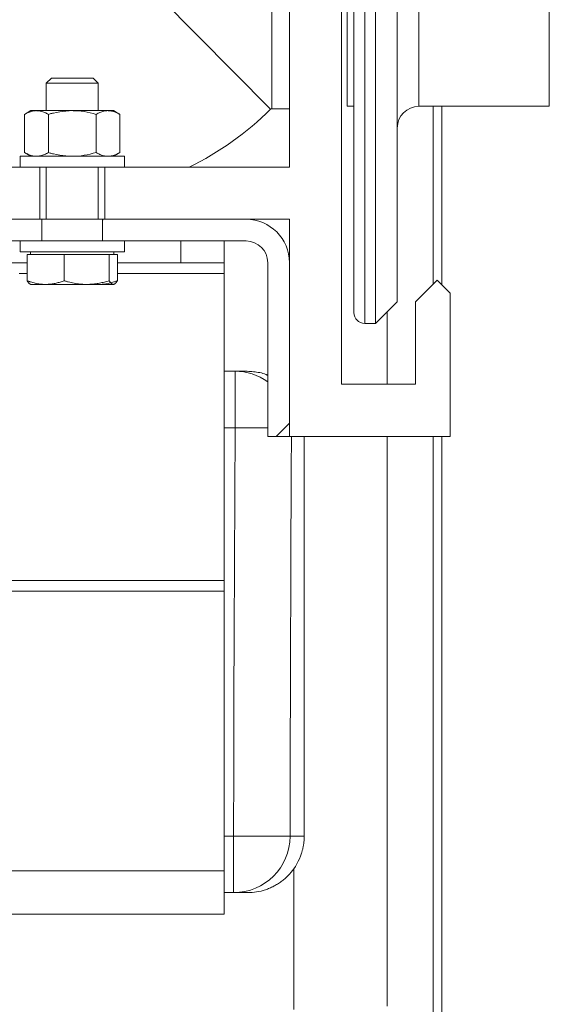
# Model space of a CAD drawing. Extents: x 193 to 943, y 26 to 526.
# Tile 110 of 207: x 354.89 to 357.94, y 104.64 to 110.3. Entities that reach past the tile are written whole.
import ezdxf

# ---------------------------------------------------------------- set-up
doc = ezdxf.new("R2010")
doc.units = 0
doc.layers.get('0').update_dxf_attribs({"lineweight": 25})
doc.layers.add('KG4_HLS_SYA', color=7, linetype='Continuous', lineweight=25)

# ---------------------------------------------------------------- blocks, each defined once
blk = doc.blocks.new('Kreis-A069HVXC7N', base_point=(357.0615, 109.679))
at = {"color": 0, "lineweight": -2}
blk.add_ellipse((357.1865, 109.679), major_axis=(0, 0.125), ratio=1, start_param=0, end_param=1.570796, dxfattribs=at)
blk = doc.blocks.new('Kreis-A069HW207N', base_point=(355.8631, 109.4537))
at = {"color": 0, "lineweight": -2}
blk.add_ellipse((355.0906, 111.04), major_axis=(0.7725, -1.5863), ratio=1, start_param=0, end_param=0.327963, dxfattribs=at)
blk = doc.blocks.new('Kreis-A069HW227N', base_point=(356.3329, 109.7871))
at = {"color": 0, "lineweight": -2}
blk.add_ellipse((356.3399, 109.78), major_axis=(0, 0.01), ratio=1, start_param=0, end_param=0.781143, dxfattribs=at)
blk = doc.blocks.new('Kreis-A069HW3C7N', base_point=(356.1912, 108.904))
at = {"color": 0, "lineweight": -2}
blk.add_ellipse((356.1912, 108.904), major_axis=(0.25, 0), ratio=1, start_param=0, end_param=1.570796, dxfattribs=at)
blk = doc.blocks.new('Kreis-A069HW3E7N', base_point=(356.1912, 108.904))
at = {"color": 0, "lineweight": -2}
blk.add_ellipse((356.1912, 108.904), major_axis=(0.125, 0), ratio=1, start_param=0, end_param=1.570796, dxfattribs=at)
blk = doc.blocks.new('Spline-A069HWE07N', base_point=(356.2009, 105.279))
at = {"color": 0, "lineweight": -2}
for p, q in [((356.442, 105.3858), (356.4504, 105.3956)), ((356.4504, 105.3956), (356.4585, 105.4057)), ((356.4585, 105.4057), (356.4662, 105.4161)), ((356.3887, 105.3386), (356.394, 105.3424)), ((356.394, 105.3424), (356.3992, 105.3463)), ((356.3992, 105.3463), (356.4043, 105.3503)), ((356.4043, 105.3503), (356.4093, 105.3544)), ((356.4093, 105.3544), (356.4143, 105.3587)), ((356.4143, 105.3587), (356.4239, 105.3674)), ((356.4239, 105.3674), (356.4331, 105.3764)), ((356.4331, 105.3764), (356.442, 105.3858)), ((356.2396, 105.2813), (356.2524, 105.283)), ((356.2524, 105.283), (356.265, 105.2853)), ((356.265, 105.2853), (356.2776, 105.2881)), ((356.2776, 105.2881), (356.2839, 105.2897)), ((356.2839, 105.2897), (356.2901, 105.2914)), ((356.2901, 105.2914), (356.2963, 105.2932)), ((356.2963, 105.2932), (356.3025, 105.2952)), ((356.3025, 105.2952), (356.3087, 105.2973)), ((356.3087, 105.2973), (356.3148, 105.2995)), ((356.3148, 105.2995), (356.3208, 105.3018)), ((356.3208, 105.3018), (356.3268, 105.3043)), ((356.3268, 105.3043), (356.3328, 105.3068)), ((356.3328, 105.3068), (356.3386, 105.3095)), ((356.3386, 105.3095), (356.3445, 105.3123)), ((356.3445, 105.3123), (356.3502, 105.3152)), ((356.3502, 105.3152), (356.3559, 105.3182)), ((356.3559, 105.3182), (356.3615, 105.3213)), ((356.3615, 105.3213), (356.3671, 105.3246)), ((356.3671, 105.3246), (356.3726, 105.3279)), ((356.3726, 105.3279), (356.378, 105.3314)), ((356.378, 105.3314), (356.3834, 105.3349)), ((356.3834, 105.3349), (356.3887, 105.3386)), ((356.2009, 105.279), (356.2139, 105.2792)), ((356.2139, 105.2792), (356.2268, 105.28)), ((356.2268, 105.28), (356.2396, 105.2813))]:
    blk.add_line(p, q, dxfattribs=at)
blk = doc.blocks.new('Spline-A069HWE87N', base_point=(356.198, 108.256))
at = {"color": 0, "lineweight": -2}
for p, q in [((356.198, 108.279), (356.207, 108.2784)), ((356.207, 108.2784), (356.216, 108.2779)), ((356.216, 108.2779), (356.225, 108.2773)), ((356.225, 108.2773), (356.234, 108.2765)), ((356.234, 108.2765), (356.243, 108.2756)), ((356.243, 108.2756), (356.252, 108.2745)), ((356.252, 108.2745), (356.2612, 108.273)), ((356.2612, 108.273), (356.2704, 108.2713)), ((356.2704, 108.2713), (356.2795, 108.2692)), ((356.2795, 108.2692), (356.2885, 108.2668)), ((356.2885, 108.2668), (356.2973, 108.2639)), ((356.2973, 108.2639), (356.306, 108.2606)), ((356.306, 108.2606), (356.3077, 108.2599)), ((356.3077, 108.2599), (356.3094, 108.2591)), ((356.3094, 108.2591), (356.3111, 108.2584)), ((356.3111, 108.2584), (356.3128, 108.2576)), ((356.3128, 108.2576), (356.3145, 108.2568)), ((356.3145, 108.2568), (356.3162, 108.256))]:
    blk.add_line(p, q, dxfattribs=at)
blk = doc.blocks.new('Spline-A069HWH67N', base_point=(356.4662, 105.4161))
at = {"color": 0, "lineweight": -2}
for p, q in [((356.5232, 105.5618), (356.5241, 105.5701)), ((356.5241, 105.5701), (356.5249, 105.5783)), ((356.5249, 105.5783), (356.5254, 105.5866)), ((356.5254, 105.5866), (356.5257, 105.595)), ((356.5257, 105.595), (356.5258, 105.6033)), ((356.5105, 105.5049), (356.5117, 105.5089)), ((356.5117, 105.5089), (356.5129, 105.5129)), ((356.5129, 105.5129), (356.5141, 105.517)), ((356.5141, 105.517), (356.5152, 105.521)), ((356.5152, 105.521), (356.5162, 105.5251)), ((356.5162, 105.5251), (356.5172, 105.5291)), ((356.5172, 105.5291), (356.5181, 105.5332)), ((356.5181, 105.5332), (356.519, 105.5372)), ((356.519, 105.5372), (356.5198, 105.5413)), ((356.5198, 105.5413), (356.5206, 105.5454)), ((356.5206, 105.5454), (356.5213, 105.5495)), ((356.5213, 105.5495), (356.522, 105.5536)), ((356.522, 105.5536), (356.5232, 105.5618)), ((356.4841, 105.4443), (356.4918, 105.4589)), ((356.4918, 105.4589), (356.4988, 105.4739)), ((356.4988, 105.4739), (356.505, 105.4892)), ((356.505, 105.4892), (356.5105, 105.5049)), ((356.4662, 105.4161), (356.4755, 105.43)), ((356.4755, 105.43), (356.4841, 105.4443))]:
    blk.add_line(p, q, dxfattribs=at)
blk = doc.blocks.new('Spline-A069HWH87N', base_point=(356.5251, 105.6033))
at = {"color": 0, "lineweight": -2}
for p, q in [((356.5252, 107.8079), (356.5251, 107.904)), ((356.5252, 107.7118), (356.5252, 107.8079)), ((356.5253, 107.6156), (356.5252, 107.7118)), ((356.5253, 107.5195), (356.5253, 107.6156)), ((356.5253, 107.4233), (356.5253, 107.5195)), ((356.5254, 107.3271), (356.5253, 107.4233)), ((356.5254, 107.2228), (356.5254, 107.3271)), ((356.5254, 107.1185), (356.5254, 107.2228)), ((356.5255, 107.0141), (356.5254, 107.1185)), ((356.5255, 106.9097), (356.5255, 107.0141)), ((356.5255, 106.8052), (356.5255, 106.9097)), ((356.5256, 106.7007), (356.5255, 106.8052)), ((356.5256, 106.518), (356.5256, 106.7007)), ((356.5257, 106.3351), (356.5256, 106.518)), ((356.5257, 106.1522), (356.5257, 106.3351)), ((356.5257, 105.9693), (356.5257, 106.1522)), ((356.5258, 105.7863), (356.5257, 105.9693)), ((356.5258, 105.6033), (356.5258, 105.7863))]:
    blk.add_line(p, q, dxfattribs=at)
blk = doc.blocks.new('Kreis-A069HWZQ7N', base_point=(356.8115, 108.554))
at = {"color": 0, "lineweight": -2}
blk.add_ellipse((356.874, 108.6165), major_axis=(-0.0625, 0), ratio=1, start_param=0, end_param=1.570796, dxfattribs=at)
blk = doc.blocks.new('Spline-A069HXI87N', base_point=(355.3969, 109.7577))
at = {"color": 0, "lineweight": -2}
for p, q in [((355.3969, 109.779), (355.3977, 109.7789)), ((355.3977, 109.7789), (355.3985, 109.7789)), ((355.3985, 109.7789), (355.3993, 109.7789)), ((355.3993, 109.7789), (355.4001, 109.7789)), ((355.4001, 109.7789), (355.401, 109.7789)), ((355.401, 109.7789), (355.4018, 109.7788)), ((355.4018, 109.7788), (355.4071, 109.7785)), ((355.4071, 109.7785), (355.4124, 109.7779)), ((355.4124, 109.7779), (355.4178, 109.7769)), ((355.4178, 109.7769), (355.4231, 109.7757)), ((355.4231, 109.7757), (355.4284, 109.7743)), ((355.4284, 109.7743), (355.4337, 109.7725)), ((355.4337, 109.7725), (355.439, 109.7705)), ((355.439, 109.7705), (355.4443, 109.7682)), ((355.4443, 109.7682), (355.4496, 109.7658)), ((355.4496, 109.7658), (355.4549, 109.7632)), ((355.4549, 109.7632), (355.4602, 109.7605)), ((355.4602, 109.7605), (355.4655, 109.7577))]:
    blk.add_line(p, q, dxfattribs=at)
blk = doc.blocks.new('Spline-A069HXIA7N', base_point=(355.3283, 109.7577))
at = {"color": 0, "lineweight": -2}
for p, q in [((355.3283, 109.7577), (355.3339, 109.7607)), ((355.3339, 109.7607), (355.3395, 109.7636)), ((355.3395, 109.7636), (355.3451, 109.7663)), ((355.3451, 109.7663), (355.3507, 109.7689)), ((355.3507, 109.7689), (355.3563, 109.7712)), ((355.3563, 109.7712), (355.3619, 109.7731)), ((355.3619, 109.7731), (355.3677, 109.7747)), ((355.3677, 109.7747), (355.3735, 109.776)), ((355.3735, 109.776), (355.3793, 109.777)), ((355.3793, 109.777), (355.3852, 109.7778)), ((355.3852, 109.7778), (355.391, 109.7784)), ((355.391, 109.7784), (355.3969, 109.779))]:
    blk.add_line(p, q, dxfattribs=at)
blk = doc.blocks.new('Spline-A069HXIC7N', base_point=(355.3283, 109.5165))
at = {"color": 0, "lineweight": -2}
for p, q in [((355.3336, 109.5349), (355.3283, 109.5377)), ((355.3389, 109.5322), (355.3336, 109.5349)), ((355.3442, 109.5296), (355.3389, 109.5322)), ((355.3495, 109.5272), (355.3442, 109.5296)), ((355.3548, 109.5249), (355.3495, 109.5272)), ((355.3601, 109.5229), (355.3548, 109.5249)), ((355.3654, 109.5211), (355.3601, 109.5229)), ((355.3707, 109.5197), (355.3654, 109.5211)), ((355.376, 109.5185), (355.3707, 109.5197)), ((355.3813, 109.5176), (355.376, 109.5185)), ((355.3867, 109.5169), (355.3813, 109.5176)), ((355.392, 109.5166), (355.3867, 109.5169)), ((355.3928, 109.5165), (355.392, 109.5166)), ((355.3936, 109.5165), (355.3928, 109.5165)), ((355.3945, 109.5165), (355.3936, 109.5165)), ((355.3953, 109.5165), (355.3945, 109.5165)), ((355.3961, 109.5165), (355.3953, 109.5165)), ((355.3969, 109.5165), (355.3961, 109.5165))]:
    blk.add_line(p, q, dxfattribs=at)
blk = doc.blocks.new('Spline-A069HXIE7N', base_point=(355.3969, 109.5165))
at = {"color": 0, "lineweight": -2}
for p, q in [((355.4599, 109.5347), (355.4543, 109.5318)), ((355.4655, 109.5377), (355.4599, 109.5347)), ((355.4028, 109.517), (355.3969, 109.5165)), ((355.4086, 109.5177), (355.4028, 109.517)), ((355.4144, 109.5184), (355.4086, 109.5177)), ((355.4203, 109.5194), (355.4144, 109.5184)), ((355.4261, 109.5207), (355.4203, 109.5194)), ((355.4319, 109.5223), (355.4261, 109.5207)), ((355.4375, 109.5242), (355.4319, 109.5223)), ((355.4431, 109.5265), (355.4375, 109.5242)), ((355.4487, 109.5291), (355.4431, 109.5265)), ((355.4543, 109.5318), (355.4487, 109.5291))]:
    blk.add_line(p, q, dxfattribs=at)
blk = doc.blocks.new('Spline-A069HXIG7N', base_point=(354.9855, 109.7577))
at = {"color": 0, "lineweight": -2}
for p, q in [((354.9855, 109.779), (354.9863, 109.7789)), ((354.9863, 109.7789), (354.9872, 109.7789)), ((354.9872, 109.7789), (354.988, 109.7789)), ((354.988, 109.7789), (354.9888, 109.7789)), ((354.9888, 109.7789), (354.9896, 109.7789)), ((354.9896, 109.7789), (354.9904, 109.7788)), ((354.9904, 109.7788), (354.9957, 109.7785)), ((354.9957, 109.7785), (355.0011, 109.7779)), ((355.0011, 109.7779), (355.0064, 109.7769)), ((355.0064, 109.7769), (355.0117, 109.7757)), ((355.0117, 109.7757), (355.017, 109.7743)), ((355.017, 109.7743), (355.0223, 109.7725)), ((355.0223, 109.7725), (355.0276, 109.7705)), ((355.0276, 109.7705), (355.033, 109.7682)), ((355.033, 109.7682), (355.0383, 109.7658)), ((355.0383, 109.7658), (355.0435, 109.7632)), ((355.0435, 109.7632), (355.0488, 109.7605)), ((355.0488, 109.7605), (355.0541, 109.7577))]:
    blk.add_line(p, q, dxfattribs=at)
blk = doc.blocks.new('Spline-A069HXII7N', base_point=(354.917, 109.7577))
at = {"color": 0, "lineweight": -2}
for p, q in [((354.917, 109.7577), (354.9225, 109.7607)), ((354.9225, 109.7607), (354.9281, 109.7636)), ((354.9281, 109.7636), (354.9337, 109.7663)), ((354.9337, 109.7663), (354.9393, 109.7689)), ((354.9393, 109.7689), (354.9449, 109.7712)), ((354.9449, 109.7712), (354.9506, 109.7731)), ((354.9506, 109.7731), (354.9563, 109.7747)), ((354.9563, 109.7747), (354.9621, 109.776)), ((354.9621, 109.776), (354.968, 109.777)), ((354.968, 109.777), (354.9738, 109.7778)), ((354.9738, 109.7778), (354.9797, 109.7784)), ((354.9797, 109.7784), (354.9855, 109.779))]:
    blk.add_line(p, q, dxfattribs=at)
blk = doc.blocks.new('Spline-A069HXIK7N', base_point=(354.917, 109.5165))
at = {"color": 0, "lineweight": -2}
for p, q in [((354.9222, 109.5349), (354.917, 109.5377)), ((354.9275, 109.5322), (354.9222, 109.5349)), ((354.9328, 109.5296), (354.9275, 109.5322)), ((354.9381, 109.5272), (354.9328, 109.5296)), ((354.9434, 109.5249), (354.9381, 109.5272)), ((354.9488, 109.5229), (354.9434, 109.5249)), ((354.954, 109.5211), (354.9488, 109.5229)), ((354.9593, 109.5197), (354.954, 109.5211)), ((354.9646, 109.5185), (354.9593, 109.5197)), ((354.97, 109.5176), (354.9646, 109.5185)), ((354.9753, 109.5169), (354.97, 109.5176)), ((354.9807, 109.5166), (354.9753, 109.5169)), ((354.9815, 109.5165), (354.9807, 109.5166)), ((354.9823, 109.5165), (354.9815, 109.5165)), ((354.9831, 109.5165), (354.9823, 109.5165)), ((354.9839, 109.5165), (354.9831, 109.5165)), ((354.9847, 109.5165), (354.9839, 109.5165)), ((354.9855, 109.5165), (354.9847, 109.5165))]:
    blk.add_line(p, q, dxfattribs=at)
blk = doc.blocks.new('Spline-A069HXIM7N', base_point=(354.9855, 109.5165))
at = {"color": 0, "lineweight": -2}
for p, q in [((355.0485, 109.5347), (355.0429, 109.5318)), ((355.0541, 109.5377), (355.0485, 109.5347)), ((354.9914, 109.517), (354.9855, 109.5165)), ((354.9972, 109.5177), (354.9914, 109.517)), ((355.0031, 109.5184), (354.9972, 109.5177)), ((355.0089, 109.5194), (355.0031, 109.5184)), ((355.0147, 109.5207), (355.0089, 109.5194)), ((355.0205, 109.5223), (355.0147, 109.5207)), ((355.0261, 109.5242), (355.0205, 109.5223)), ((355.0318, 109.5265), (355.0261, 109.5242)), ((355.0374, 109.5291), (355.0318, 109.5265)), ((355.0429, 109.5318), (355.0374, 109.5291))]:
    blk.add_line(p, q, dxfattribs=at)
blk = doc.blocks.new('Spline-A069HXIO7N', base_point=(355.1912, 109.5165))
at = {"color": 0, "lineweight": -2}
for p, q in [((355.3111, 109.5334), (355.2938, 109.5293)), ((355.3283, 109.5377), (355.3111, 109.5334)), ((355.1967, 109.5166), (355.1912, 109.5165)), ((355.2022, 109.5167), (355.1967, 109.5166)), ((355.2076, 109.5169), (355.2022, 109.5167)), ((355.2131, 109.5171), (355.2076, 109.5169)), ((355.2186, 109.5174), (355.2131, 109.5171)), ((355.224, 109.5178), (355.2186, 109.5174)), ((355.2416, 109.5196), (355.224, 109.5178)), ((355.2591, 109.5222), (355.2416, 109.5196)), ((355.2764, 109.5255), (355.2591, 109.5222)), ((355.2938, 109.5293), (355.2764, 109.5255))]:
    blk.add_line(p, q, dxfattribs=at)
blk = doc.blocks.new('Spline-A069HXIQ7N', base_point=(355.0541, 109.7577))
at = {"color": 0, "lineweight": -2}
for p, q in [((355.0541, 109.7577), (355.0589, 109.7591)), ((355.0589, 109.7591), (355.0638, 109.7604)), ((355.0638, 109.7604), (355.0686, 109.7618)), ((355.0686, 109.7618), (355.0735, 109.763)), ((355.0735, 109.763), (355.0783, 109.7643)), ((355.0783, 109.7643), (355.0832, 109.7654)), ((355.0832, 109.7654), (355.1009, 109.7691)), ((355.1009, 109.7691), (355.1188, 109.772)), ((355.1188, 109.772), (355.1368, 109.7743)), ((355.1368, 109.7743), (355.1549, 109.7761)), ((355.1549, 109.7761), (355.173, 109.7776)), ((355.173, 109.7776), (355.1912, 109.779))]:
    blk.add_line(p, q, dxfattribs=at)
blk = doc.blocks.new('Spline-A069HXIS7N', base_point=(355.1912, 109.7577))
at = {"color": 0, "lineweight": -2}
for p, q in [((355.1912, 109.779), (355.1967, 109.7788)), ((355.1967, 109.7788), (355.2022, 109.7787)), ((355.2022, 109.7787), (355.2076, 109.7785)), ((355.2076, 109.7785), (355.2131, 109.7783)), ((355.2131, 109.7783), (355.2186, 109.778)), ((355.2186, 109.778), (355.224, 109.7777)), ((355.224, 109.7777), (355.2416, 109.7759)), ((355.2416, 109.7759), (355.2591, 109.7732)), ((355.2591, 109.7732), (355.2764, 109.7699)), ((355.2764, 109.7699), (355.2938, 109.7662)), ((355.2938, 109.7662), (355.3111, 109.762)), ((355.3111, 109.762), (355.3283, 109.7577))]:
    blk.add_line(p, q, dxfattribs=at)
blk = doc.blocks.new('Spline-A069HXIU7N', base_point=(355.0541, 109.5165))
at = {"color": 0, "lineweight": -2}
for p, q in [((355.0589, 109.5363), (355.0541, 109.5377)), ((355.0638, 109.535), (355.0589, 109.5363)), ((355.0686, 109.5337), (355.0638, 109.535)), ((355.0735, 109.5324), (355.0686, 109.5337)), ((355.0783, 109.5311), (355.0735, 109.5324)), ((355.0832, 109.53), (355.0783, 109.5311)), ((355.1009, 109.5263), (355.0832, 109.53)), ((355.1188, 109.5234), (355.1009, 109.5263)), ((355.1368, 109.5211), (355.1188, 109.5234)), ((355.1549, 109.5193), (355.1368, 109.5211)), ((355.173, 109.5178), (355.1549, 109.5193)), ((355.1912, 109.5165), (355.173, 109.5178))]:
    blk.add_line(p, q, dxfattribs=at)
blk = doc.blocks.new('Spline-A069HXIW7N', base_point=(355.144, 108.779))
at = {"color": 0, "lineweight": -2}
for p, q in [((355.1439, 108.8004), (355.148, 108.7992)), ((355.148, 108.7992), (355.1521, 108.798)), ((355.1521, 108.798), (355.1561, 108.7968)), ((355.1561, 108.7968), (355.1602, 108.7957)), ((355.1602, 108.7957), (355.1642, 108.7945)), ((355.1642, 108.7945), (355.1683, 108.7934)), ((355.1683, 108.7934), (355.1766, 108.7913)), ((355.1766, 108.7913), (355.1849, 108.7893)), ((355.1849, 108.7893), (355.1932, 108.7875)), ((355.1932, 108.7875), (355.2015, 108.7858)), ((355.2015, 108.7858), (355.2099, 108.7844)), ((355.2099, 108.7844), (355.2183, 108.7831)), ((355.2183, 108.7831), (355.2268, 108.7821)), ((355.2268, 108.7821), (355.2354, 108.7812)), ((355.2354, 108.7812), (355.2439, 108.7805)), ((355.2439, 108.7805), (355.2525, 108.7799)), ((355.2525, 108.7799), (355.2611, 108.7794)), ((355.2611, 108.7794), (355.2697, 108.779))]:
    blk.add_line(p, q, dxfattribs=at)
blk = doc.blocks.new('Spline-A069HXIY7N', base_point=(355.2783, 108.779))
at = {"color": 0, "lineweight": -2}
for p, q in [((355.3831, 108.7945), (355.3901, 108.7964)), ((355.3901, 108.7964), (355.3971, 108.7984)), ((355.3971, 108.7984), (355.4041, 108.8004)), ((355.2783, 108.779), (355.2852, 108.7793)), ((355.2852, 108.7793), (355.292, 108.7796)), ((355.292, 108.7796), (355.2989, 108.78)), ((355.2989, 108.78), (355.3057, 108.7805)), ((355.3057, 108.7805), (355.3126, 108.781)), ((355.3126, 108.781), (355.3194, 108.7817)), ((355.3194, 108.7817), (355.3265, 108.7826)), ((355.3265, 108.7826), (355.3336, 108.7836)), ((355.3336, 108.7836), (355.3407, 108.7848)), ((355.3407, 108.7848), (355.3478, 108.7861)), ((355.3478, 108.7861), (355.3549, 108.7875)), ((355.3549, 108.7875), (355.3619, 108.7891)), ((355.3619, 108.7891), (355.369, 108.7908)), ((355.369, 108.7908), (355.376, 108.7926)), ((355.376, 108.7926), (355.3831, 108.7945))]:
    blk.add_line(p, q, dxfattribs=at)
blk = doc.blocks.new('Spline-A069HXJ07N', base_point=(355.041, 108.779))
at = {"color": 0, "lineweight": -2}
for p, q in [((355.1268, 108.7945), (355.1325, 108.7964)), ((355.1325, 108.7964), (355.1382, 108.7984)), ((355.1382, 108.7984), (355.1439, 108.8004)), ((355.0411, 108.779), (355.0467, 108.7793)), ((355.0467, 108.7793), (355.0523, 108.7796)), ((355.0523, 108.7796), (355.0579, 108.78)), ((355.0579, 108.78), (355.0635, 108.7805)), ((355.0635, 108.7805), (355.0691, 108.781)), ((355.0691, 108.781), (355.0747, 108.7817)), ((355.0747, 108.7817), (355.0805, 108.7826)), ((355.0805, 108.7826), (355.0863, 108.7836)), ((355.0863, 108.7836), (355.0921, 108.7848)), ((355.0921, 108.7848), (355.0979, 108.7861)), ((355.0979, 108.7861), (355.1037, 108.7875)), ((355.1037, 108.7875), (355.1095, 108.7891)), ((355.1095, 108.7891), (355.1152, 108.7908)), ((355.1152, 108.7908), (355.121, 108.7926)), ((355.121, 108.7926), (355.1268, 108.7945))]:
    blk.add_line(p, q, dxfattribs=at)
blk = doc.blocks.new('Spline-A069HXJ27N', base_point=(354.9311, 108.779))
at = {"color": 0, "lineweight": -2}
for p, q in [((354.9311, 108.8004), (354.9344, 108.7992)), ((354.9344, 108.7992), (354.9377, 108.798)), ((354.9377, 108.798), (354.9411, 108.7968)), ((354.9411, 108.7968), (354.9444, 108.7957)), ((354.9444, 108.7957), (354.9477, 108.7945)), ((354.9477, 108.7945), (354.951, 108.7934)), ((354.951, 108.7934), (354.9578, 108.7913)), ((354.9578, 108.7913), (354.9646, 108.7893)), ((354.9646, 108.7893), (354.9714, 108.7875)), ((354.9714, 108.7875), (354.9782, 108.7858)), ((354.9782, 108.7858), (354.9851, 108.7844)), ((354.9851, 108.7844), (354.9919, 108.7831)), ((354.9919, 108.7831), (354.9989, 108.7821)), ((354.9989, 108.7821), (355.0059, 108.7812)), ((355.0059, 108.7812), (355.0129, 108.7805)), ((355.0129, 108.7805), (355.0199, 108.7799)), ((355.0199, 108.7799), (355.027, 108.7794)), ((355.027, 108.7794), (355.034, 108.779))]:
    blk.add_line(p, q, dxfattribs=at)
blk = doc.blocks.new('Spline-A069HXJ47N', base_point=(355.4041, 108.779))
at = {"color": 0, "lineweight": -2}
for p, q in [((355.4041, 108.8004), (355.4054, 108.7982)), ((355.4054, 108.7982), (355.4068, 108.7961)), ((355.4068, 108.7961), (355.4082, 108.7941)), ((355.4082, 108.7941), (355.4095, 108.7921)), ((355.4095, 108.7921), (355.4109, 108.7902)), ((355.4109, 108.7902), (355.4123, 108.7884)), ((355.4123, 108.7884), (355.4135, 108.787)), ((355.4135, 108.787), (355.4147, 108.7857)), ((355.4147, 108.7857), (355.4159, 108.7845)), ((355.4159, 108.7845), (355.4171, 108.7834)), ((355.4171, 108.7834), (355.4183, 108.7825)), ((355.4183, 108.7825), (355.4195, 108.7817)), ((355.4195, 108.7817), (355.4208, 108.781)), ((355.4208, 108.781), (355.422, 108.7804)), ((355.422, 108.7804), (355.4232, 108.78)), ((355.4232, 108.78), (355.4244, 108.7796)), ((355.4244, 108.7796), (355.4257, 108.7793)), ((355.4257, 108.7793), (355.4269, 108.779))]:
    blk.add_line(p, q, dxfattribs=at)
blk = doc.blocks.new('Spline-A069HXJ67N', base_point=(354.9311, 108.779))
at = {"color": 0, "lineweight": -2}
for p, q in [((354.932, 108.7989), (354.9311, 108.8004)), ((354.933, 108.7974), (354.932, 108.7989)), ((354.9339, 108.7959), (354.933, 108.7974)), ((354.9348, 108.7945), (354.9339, 108.7959)), ((354.9358, 108.7931), (354.9348, 108.7945)), ((354.9367, 108.7918), (354.9358, 108.7931)), ((354.9377, 108.7905), (354.9367, 108.7918)), ((354.9386, 108.7893), (354.9377, 108.7905)), ((354.9395, 108.7881), (354.9386, 108.7893)), ((354.9405, 108.7871), (354.9395, 108.7881)), ((354.9414, 108.786), (354.9405, 108.7871)), ((354.9424, 108.7851), (354.9414, 108.786)), ((354.9433, 108.7842), (354.9424, 108.7851)), ((354.9443, 108.7833), (354.9433, 108.7842)), ((354.9453, 108.7826), (354.9443, 108.7833)), ((354.9462, 108.7819), (354.9453, 108.7826)), ((354.9472, 108.7812), (354.9462, 108.7819)), ((354.9482, 108.7807), (354.9472, 108.7812)), ((354.9491, 108.7803), (354.9482, 108.7807)), ((354.9501, 108.7799), (354.9491, 108.7803)), ((354.951, 108.7796), (354.9501, 108.7799)), ((354.952, 108.7794), (354.951, 108.7796)), ((354.953, 108.7792), (354.952, 108.7794)), ((354.9539, 108.779), (354.953, 108.7792))]:
    blk.add_line(p, q, dxfattribs=at)
blk = doc.blocks.new('Spline-A069HXJ87N', base_point=(355.4285, 108.779))
at = {"color": 0, "lineweight": -2}
for p, q in [((355.4476, 108.7945), (355.4485, 108.7959)), ((355.4485, 108.7959), (355.4495, 108.7974)), ((355.4495, 108.7974), (355.4504, 108.7989)), ((355.4504, 108.7989), (355.4513, 108.8004)), ((355.4285, 108.779), (355.4294, 108.7792)), ((355.4294, 108.7792), (355.4304, 108.7794)), ((355.4304, 108.7794), (355.4314, 108.7796)), ((355.4314, 108.7796), (355.4323, 108.7799)), ((355.4323, 108.7799), (355.4333, 108.7803)), ((355.4333, 108.7803), (355.4343, 108.7807)), ((355.4343, 108.7807), (355.4352, 108.7812)), ((355.4352, 108.7812), (355.4362, 108.7819)), ((355.4362, 108.7819), (355.4371, 108.7826)), ((355.4371, 108.7826), (355.4381, 108.7833)), ((355.4381, 108.7833), (355.4391, 108.7842)), ((355.4391, 108.7842), (355.44, 108.7851)), ((355.44, 108.7851), (355.441, 108.786)), ((355.441, 108.786), (355.4419, 108.7871)), ((355.4419, 108.7871), (355.4429, 108.7881)), ((355.4429, 108.7881), (355.4438, 108.7893)), ((355.4438, 108.7893), (355.4448, 108.7905)), ((355.4448, 108.7905), (355.4457, 108.7918)), ((355.4457, 108.7918), (355.4466, 108.7931)), ((355.4466, 108.7931), (355.4476, 108.7945))]:
    blk.add_line(p, q, dxfattribs=at)
blk = doc.blocks.new('Spline-A069HXJA7N', base_point=(355.3484, 108.779))
at = {"color": 0, "lineweight": -2}
for p, q in [((355.438, 108.7957), (355.4347, 108.7945)), ((355.4414, 108.7968), (355.438, 108.7957)), ((355.4447, 108.798), (355.4414, 108.7968)), ((355.448, 108.7992), (355.4447, 108.798)), ((355.4513, 108.8004), (355.448, 108.7992)), ((355.3555, 108.7794), (355.3484, 108.779)), ((355.3625, 108.7799), (355.3555, 108.7794)), ((355.3695, 108.7805), (355.3625, 108.7799)), ((355.3765, 108.7812), (355.3695, 108.7805)), ((355.3835, 108.7821), (355.3765, 108.7812)), ((355.3905, 108.7831), (355.3835, 108.7821)), ((355.3974, 108.7844), (355.3905, 108.7831)), ((355.4042, 108.7858), (355.3974, 108.7844)), ((355.411, 108.7875), (355.4042, 108.7858)), ((355.4178, 108.7893), (355.411, 108.7875)), ((355.4246, 108.7913), (355.4178, 108.7893)), ((355.4314, 108.7934), (355.4246, 108.7913)), ((355.4347, 108.7945), (355.4314, 108.7934))]:
    blk.add_line(p, q, dxfattribs=at)
blk = doc.blocks.new('Spline-A069HY007N', base_point=(356.4662, 97.7915))
at = {"color": 0, "lineweight": -2}
for p, q in [((356.4662, 105.2811), (356.4662, 105.4161)), ((356.4662, 105.1461), (356.4662, 105.2811)), ((356.4662, 105.0111), (356.4662, 105.1461)), ((356.4662, 104.8761), (356.4662, 105.0111)), ((356.4662, 104.741), (356.4662, 104.8761)), ((356.4662, 104.6059), (356.4662, 104.741))]:
    blk.add_line(p, q, dxfattribs=at)
blk = doc.blocks.new('Spline-A069HYES7N', base_point=(357.0034, 99.8343))
at = {"color": 0, "lineweight": -2}
for p, q in [((357.0034, 107.904), (357.0034, 107.8878)), ((357.0034, 107.8878), (357.0034, 107.8717)), ((357.0034, 107.8717), (357.0034, 107.8556)), ((357.0034, 107.8556), (357.0034, 107.8395)), ((357.0034, 107.8395), (357.0034, 107.8234)), ((357.0034, 107.8234), (357.0034, 107.8073)), ((357.0034, 107.8073), (357.0034, 107.6317)), ((357.0034, 107.6317), (357.0034, 107.456)), ((357.0034, 107.456), (357.0034, 107.28)), ((357.0034, 107.28), (357.0034, 107.104)), ((357.0034, 107.104), (357.0034, 106.9278)), ((357.0034, 106.9278), (357.0034, 106.7515)), ((357.0034, 106.7515), (357.0034, 106.5746)), ((357.0034, 106.5746), (357.0034, 106.3976)), ((357.0034, 106.3976), (357.0034, 106.2206)), ((357.0034, 106.2206), (357.0034, 106.0435)), ((357.0034, 106.0435), (357.0034, 105.8664)), ((357.0034, 105.8664), (357.0034, 105.6893)), ((357.0034, 105.6893), (357.0034, 105.512)), ((357.0034, 105.512), (357.0034, 105.3348)), ((357.0034, 105.3348), (357.0034, 105.1574)), ((357.0034, 105.1574), (357.0034, 104.9801)), ((357.0034, 104.9801), (357.0034, 104.8027)), ((357.0034, 104.8027), (357.0034, 104.6253))]:
    blk.add_line(p, q, dxfattribs=at)
blk = doc.blocks.new('Spline-A069HYG87N', base_point=(356.1195, 105.604))
at = {"color": 0, "lineweight": -2}
for p, q in [((356.126, 107.5623), (356.1278, 107.954)), ((356.1244, 107.1706), (356.126, 107.5623)), ((356.1229, 106.779), (356.1244, 107.1706)), ((356.1216, 106.3873), (356.1229, 106.779)), ((356.1205, 105.9956), (356.1216, 106.3873)), ((356.1195, 105.604), (356.1205, 105.9956))]:
    blk.add_line(p, q, dxfattribs=at)
blk = doc.blocks.new('Kreis-A069HYGA7N', base_point=(356.1278, 108.2187))
at = {"color": 0, "lineweight": -2}
blk.add_ellipse((356.1278, 107.9543), major_axis=(0.1884, 0.2643), ratio=1, start_param=0, end_param=0.619217, dxfattribs=at)
blk = doc.blocks.new('Spline-A069HYGC7N', base_point=(356.4443, 105.6032))
at = {"color": 0, "lineweight": -2}
for p, q in [((356.4524, 107.904), (356.4515, 107.7148)), ((356.4515, 107.7148), (356.4507, 107.5257)), ((356.4507, 107.5257), (356.4499, 107.3366)), ((356.4499, 107.3366), (356.4491, 107.1475)), ((356.4491, 107.1475), (356.4483, 106.9584)), ((356.4483, 106.9584), (356.4476, 106.7693)), ((356.4476, 106.7693), (356.447, 106.5749)), ((356.447, 106.5749), (356.4464, 106.3806)), ((356.4464, 106.3806), (356.4458, 106.1863)), ((356.4458, 106.1863), (356.4453, 105.9919)), ((356.4453, 105.9919), (356.4448, 105.7976)), ((356.4448, 105.7976), (356.4443, 105.6032))]:
    blk.add_line(p, q, dxfattribs=at)
blk = doc.blocks.new('Kreis-A069HYGE7N', base_point=(356.1195, 105.279))
at = {"color": 0, "lineweight": -2}
blk.add_ellipse((356.1194, 105.6038), major_axis=(0.0001, -0.3249), ratio=1, start_param=0, end_param=1.568542, dxfattribs=at)
blk = doc.blocks.new('Polylinie-A069HYH67N', base_point=(356.4443, 105.6032))
at = {"color": 0, "lineweight": -2}
for p, q in [((356.4443, 105.6032), (356.4691, 105.6033)), ((356.4691, 105.6033), (356.4938, 105.6033)), ((356.4938, 105.6033), (356.5258, 105.6033))]:
    blk.add_line(p, q, dxfattribs=at)
blk = doc.blocks.new('DWG-Schraffur-A069I17O7N')
at = {"color": 0, "lineweight": -2}
for p, q in [((355.3655, 109.1495), (355.3699, 109.154)), ((356.365, 107.904), (356.4412, 107.9802))]:
    blk.add_line(p, q, dxfattribs=at)

msp = doc.modelspace()

# ---------------------------------------------------------------- linework, layer by layer
at = {"layer": 'KG4_HLS_SYA', "color": 8, "linetype": 'Continuous', "lineweight": 9, "ltscale": 0.13, "true_color": 0x808080}
for p, q in [((356.9365, 113.429), (356.9365, 108.554)), ((357.0615, 108.679), (357.0615, 113.429)), ((356.8115, 112.8665), (356.8115, 108.6165)), ((356.874, 108.554), (356.874, 112.8665)), ((356.7412, 108.204), (356.7412, 112.3525)), ((356.4412, 112.0115), (356.4412, 109.454)), ((357.1865, 109.804), (357.1865, 111.7922)), ((357.9365, 109.804), (357.9365, 111.7922)), ((356.3399, 109.79), (356.3399, 111.5167)), ((356.3329, 109.7871), (355.3046, 110.8241)), ((356.774, 109.804), (356.774, 110.804)), ((355.0412, 109.9365), (355.0712, 109.9665)), ((355.0412, 109.779), (355.0412, 109.9365)), ((355.0412, 109.9365), (355.3412, 109.9365)), ((355.0712, 109.9665), (355.3112, 109.9665)), ((355.3112, 109.9665), (355.3412, 109.9365)), ((355.3412, 109.9365), (355.3412, 109.779)), ((354.917, 109.7577), (354.9537, 109.779)), ((354.9537, 109.779), (354.9855, 109.779)), ((354.9855, 109.779), (355.1912, 109.779)), ((355.1912, 109.779), (355.3969, 109.779)), ((355.3969, 109.779), (355.4287, 109.779)), ((355.4287, 109.779), (355.4655, 109.7577)), ((356.4412, 109.79), (356.3399, 109.79)), ((356.8115, 109.804), (356.774, 109.804)), ((357.9365, 109.804), (357.1865, 109.804)), ((357.2687, 108.7814), (357.2687, 109.804)), ((357.3179, 109.804), (357.3179, 108.7772)), ((354.917, 109.7577), (354.917, 109.5377)), ((355.0541, 109.7577), (355.0541, 109.5377)), ((355.3283, 109.7577), (355.3283, 109.5377)), ((355.4655, 109.7577), (355.4655, 109.5377)), ((354.9537, 109.5165), (354.917, 109.5377)), ((355.4655, 109.5377), (355.4287, 109.5165)), ((354.8912, 109.454), (354.8912, 109.5165)), ((355.1912, 109.5165), (354.8912, 109.5165)), ((355.4912, 109.5165), (355.1912, 109.5165)), ((355.4912, 109.5165), (355.4912, 109.454)), ((355.0037, 109.454), (354.3787, 109.454)), ((355.1912, 109.454), (355.0037, 109.454)), ((355.0037, 109.454), (355.0037, 109.154)), ((355.0412, 109.154), (355.0412, 109.454)), ((355.3787, 109.454), (355.1912, 109.454)), ((355.3412, 109.454), (355.3412, 109.154)), ((356.4412, 109.454), (355.3787, 109.454)), ((355.3787, 109.154), (355.3787, 109.454)), ((355.017, 109.154), (352.9412, 109.154)), ((355.017, 109.029), (355.017, 109.154)), ((355.3655, 109.154), (355.017, 109.154)), ((355.3655, 109.154), (355.3655, 109.029)), ((356.1912, 109.154), (355.3655, 109.154)), ((356.1912, 109.154), (356.4412, 109.154)), ((356.4412, 109.154), (356.4412, 108.904)), ((355.017, 109.029), (352.9412, 109.029)), ((354.8912, 108.9665), (354.8912, 109.029)), ((355.3655, 109.029), (355.017, 109.029)), ((356.1912, 109.029), (355.3655, 109.029)), ((355.4912, 109.029), (355.4912, 108.9665)), ((355.8162, 109.029), (355.8162, 108.904)), ((356.0662, 108.904), (356.0662, 109.029)), ((355.4912, 108.9665), (354.8912, 108.9665)), ((354.9512, 108.9515), (354.9512, 108.9665)), ((355.4312, 108.9665), (355.4312, 108.9515)), ((355.0375, 108.9515), (354.9311, 108.9515)), ((354.9311, 108.9515), (354.9311, 108.8004)), ((355.1439, 108.9515), (355.0375, 108.9515)), ((355.274, 108.9515), (355.1439, 108.9515)), ((355.1439, 108.9515), (355.1439, 108.8004)), ((355.4041, 108.9515), (355.274, 108.9515)), ((355.4041, 108.9515), (355.4041, 108.8004)), ((355.4277, 108.9515), (355.4041, 108.9515)), ((355.4513, 108.9515), (355.4277, 108.9515)), ((355.4513, 108.9515), (355.4513, 108.8004)), ((354.9311, 108.904), (353.3162, 108.904)), ((355.8162, 108.904), (355.4513, 108.904)), ((355.8162, 108.904), (356.0662, 108.904)), ((356.0662, 108.8415), (356.0662, 108.904)), ((356.3162, 107.904), (356.3162, 108.904)), ((356.4412, 107.904), (356.4412, 108.904)), ((354.8862, 108.8415), (354.9311, 108.8415)), ((355.4513, 108.8415), (356.0662, 108.8415)), ((356.0662, 107.0759), (356.0662, 108.8415)), ((357.2912, 108.804), (357.1662, 108.679)), ((357.3662, 108.729), (357.2912, 108.804)), ((354.9512, 108.7789), (354.9476, 108.781)), ((355.034, 108.779), (354.9512, 108.779)), ((355.0411, 108.779), (355.034, 108.779)), ((355.2697, 108.779), (355.0411, 108.779)), ((355.2783, 108.779), (355.2697, 108.779)), ((355.4269, 108.779), (355.2783, 108.779)), ((355.4285, 108.779), (355.4269, 108.779)), ((355.4348, 108.781), (355.4312, 108.7789)), ((357.3662, 107.904), (357.3662, 108.729)), ((356.9365, 108.554), (357.0615, 108.679)), ((357.1662, 108.679), (357.1662, 108.204)), ((357.0034, 108.6209), (357.0034, 108.204)), ((356.9365, 108.554), (356.874, 108.554)), ((356.0662, 108.279), (356.1278, 108.279)), ((356.1278, 108.279), (356.198, 108.279)), ((356.1278, 107.954), (356.1278, 108.279)), ((357.1662, 108.204), (356.7412, 108.204)), ((356.1278, 107.954), (356.0662, 107.954)), ((356.3162, 107.9531), (356.1278, 107.954)), ((356.3162, 107.904), (356.4412, 107.904)), ((356.4412, 107.904), (357.3662, 107.904)), ((357.2687, 99.8384), (357.2687, 107.904)), ((357.3179, 107.904), (357.3179, 99.8384)), ((356.0662, 107.0759), (353.0662, 107.0759)), ((356.0662, 107.0134), (356.0662, 107.0759)), ((353.0662, 107.0134), (356.0662, 107.0134)), ((356.0662, 105.404), (356.0662, 107.0134)), ((356.0662, 105.604), (356.1195, 105.604)), ((356.1195, 105.279), (356.1195, 105.604)), ((356.4443, 105.6032), (356.1195, 105.604)), ((356.0662, 105.404), (353.0662, 105.404)), ((356.0662, 105.154), (356.0662, 105.404)), ((356.1195, 105.279), (356.0662, 105.279)), ((356.2009, 105.279), (356.1195, 105.279)), ((353.0662, 105.154), (356.0662, 105.154))]:
    msp.add_line(p, q, dxfattribs=at)

# ---------------------------------------------------------------- block references
for name, p in [('Spline-A069HXII7N', (354.917, 109.7577)), ('Spline-A069HXIG7N', (354.9855, 109.7577)), ('Spline-A069HXIQ7N', (355.0541, 109.7577)), ('Spline-A069HXIS7N', (355.1912, 109.7577)), ('Spline-A069HXIA7N', (355.3283, 109.7577)), ('Spline-A069HXI87N', (355.3969, 109.7577)), ('Kreis-A069HW207N', (355.8631, 109.4537)), ('Kreis-A069HW227N', (356.3329, 109.7871)), ('Kreis-A069HVXC7N', (357.0615, 109.679)), ('Spline-A069HXIK7N', (354.917, 109.5165)), ('Spline-A069HXIM7N', (354.9855, 109.5165)), ('Spline-A069HXIU7N', (355.0541, 109.5165)), ('Spline-A069HXIO7N', (355.1912, 109.5165)), ('Spline-A069HXIC7N', (355.3283, 109.5165)), ('Spline-A069HXIE7N', (355.3969, 109.5165)), ('DWG-Schraffur-A069I17O7N', (0, 0)), ('Kreis-A069HW3C7N', (356.1912, 108.904)), ('Kreis-A069HW3E7N', (356.1912, 108.904)), ('Spline-A069HXJ27N', (354.9311, 108.779)), ('Spline-A069HXJ67N', (354.9311, 108.779)), ('Spline-A069HXJ07N', (355.041, 108.779)), ('Spline-A069HXIW7N', (355.144, 108.779)), ('Spline-A069HXIY7N', (355.2783, 108.779)), ('Spline-A069HXJA7N', (355.3484, 108.779)), ('Spline-A069HXJ47N', (355.4041, 108.779)), ('Spline-A069HXJ87N', (355.4285, 108.779)), ('Kreis-A069HWZQ7N', (356.8115, 108.554)), ('Kreis-A069HYGA7N', (356.1278, 108.2187)), ('Spline-A069HWE87N', (356.198, 108.256)), ('Spline-A069HYG87N', (356.1195, 105.604)), ('Spline-A069HYGC7N', (356.4443, 105.6032)), ('Spline-A069HWH87N', (356.5251, 105.6033)), ('Spline-A069HYES7N', (357.0034, 99.8343)), ('Kreis-A069HYGE7N', (356.1195, 105.279)), ('Polylinie-A069HYH67N', (356.4443, 105.6032)), ('Spline-A069HWH67N', (356.4662, 105.4161)), ('Spline-A069HWE07N', (356.2009, 105.279)), ('Spline-A069HY007N', (356.4662, 97.7915))]:
    msp.add_blockref(name, p, dxfattribs=at)

doc.saveas('drawing.dxf')
